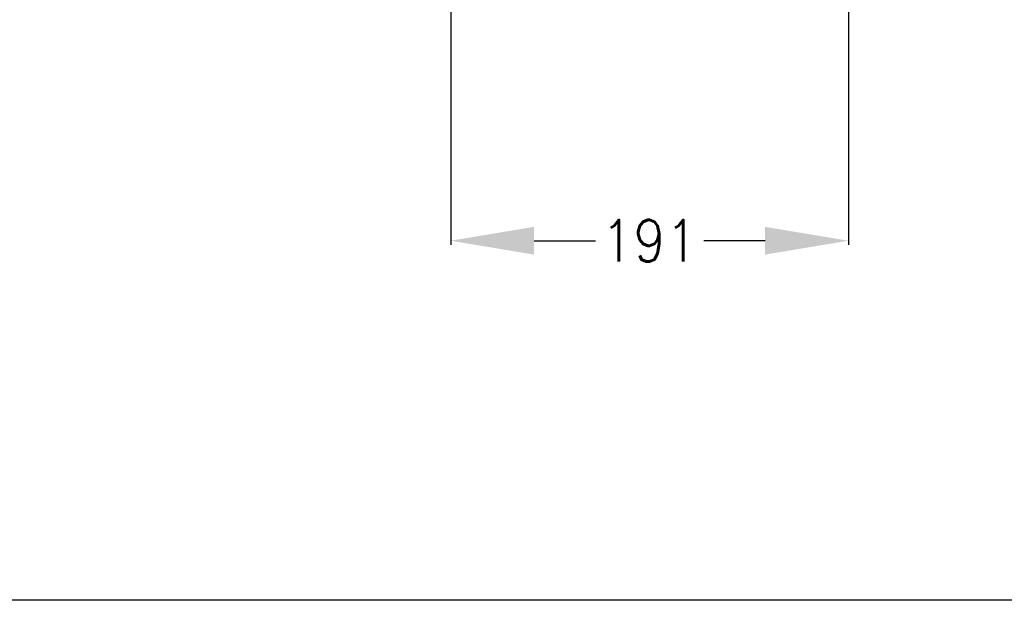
# Model space of a CAD drawing. Header units: inches. Extents: x -7205 to -1528, y -2875 to 5222.
# Tile 79 of 104: x -2490 to -2018, y -124 to 155. Entities that reach past the tile are written whole.
import ezdxf

# ---------------------------------------------------------------- set-up
doc = ezdxf.new("R2010")
doc.units = ezdxf.units.IN
doc.layers.add('1', color=7, linetype='Continuous')
doc.styles.add('CONVERTER_11', font='txt.shx', dxfattribs={"width": 0.9})
doc.dimstyles.new('ME10_DIM_37', dxfattribs={"dimtxt": 20, "dimasz": 40, "dimexe": 2, "dimexo": 1.5, "dimgap": 8, "dimtad": 1, "dimdec": 0, "dimdsep": 46, "dimtxsty": 'CONVERTER_11', "dimsah": 1, "dimcen": 0.09, "dimclrd": 2, "dimclre": 2, "dimclrt": 2, "dimadec": 0, "dimazin": 0, "dimtfac": 1, "dimtdec": 4, "dimtix": 1, "dimtofl": 0, "dimtmove": 0, "dimatfit": 0, "dimfxl": 1, "dimtolj": 1, "dimtzin": 0, "dimarcsym": 0})

# ---------------------------------------------------------------- blocks, each defined once
blk = doc.blocks.new('*D74')
at = {"layer": '1', "color": 2, "lineweight": -2, "transparency": 16777216}
for p, q in [((-2283.6, 344.9), (-2283.6, 46.84)), ((-2092.8, 186.2), (-2092.8, 46.84)), ((-2243.6, 48.84), (-2214.2, 48.84)), ((-2132.8, 48.84), (-2162.2, 48.84))]:
    blk.add_line(p, q, dxfattribs=at)
at = {"layer": '1', "color": 2, "transparency": 16777216}
for points in [[(-2243.6, 55.51), (-2243.6, 42.17), (-2283.6, 48.84)], [(-2132.8, 55.51), (-2132.8, 42.17), (-2092.8, 48.84)]]:
    blk.add_solid(points, dxfattribs=at)
at = {"layer": 'Defpoints', "color": 0, "transparency": 16777216}
for p in [(-2283.6, 346.4), (-2092.8, 187.7), (-2283.6, 48.84)]:
    blk.add_point(p, dxfattribs=at)
at = {"layer": '1', "color": 2, "transparency": 16777216, "insert": (-2188.2, 48.84), "char_height": 20, "attachment_point": 5, "rotation": 0.0001, "style": 'CONVERTER_11'}
blk.add_mtext('\\A1;191', dxfattribs=at)

msp = doc.modelspace()

# ---------------------------------------------------------------- linework, layer by layer
at = {"layer": '1', "color": 7, "linetype": 'Continuous'}
msp.add_line((-1528.48, -123.73), (-7205.42, -123.73), dxfattribs=at)

# ---------------------------------------------------------------- dimensions: what is measured, and where the dimension line sits
at = {"layer": '1'}
dim = msp.add_linear_dim(base=(-2283.6, 48.84), p1=(-2092.8, 187.7), p2=(-2283.6, 346.4), dimstyle='ME10_DIM_37', dxfattribs=at)
dim.commit()
dim.dimension.update_dxf_attribs({"geometry": '*D74', "text_midpoint": (-2188.2, 48.84), "text_rotation": 0.0001})

doc.saveas('drawing.dxf')
